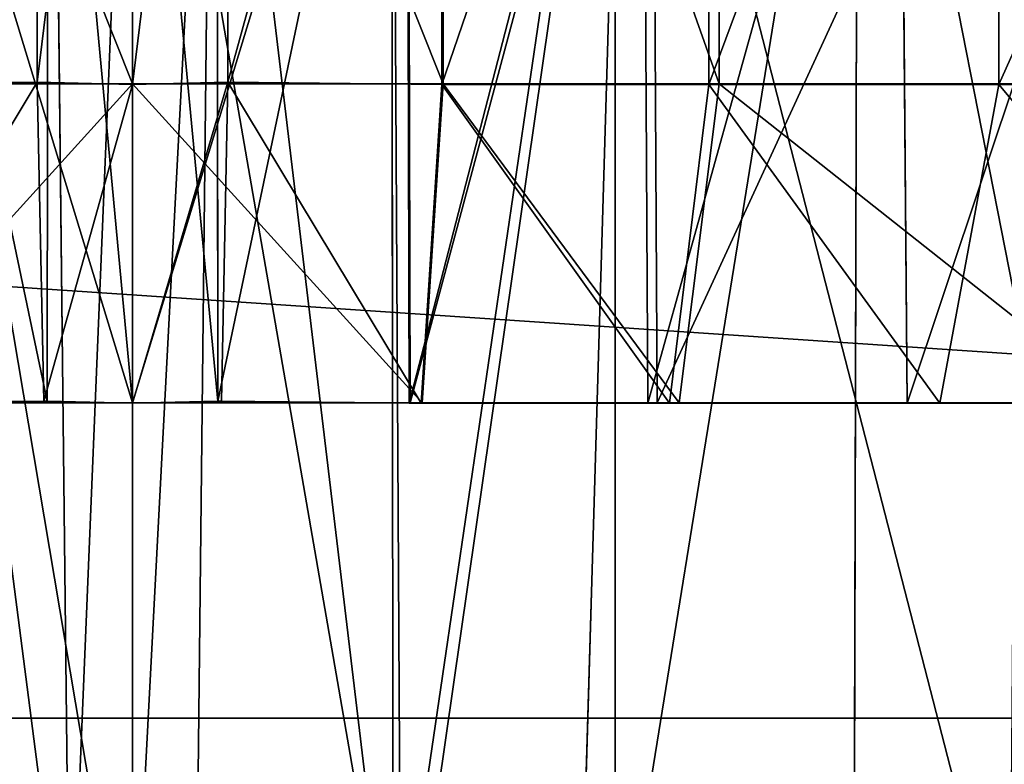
# Model space of a CAD drawing. Extents: x 0 to 35.8, y 0 to 27.5.
# Tile 99 of 256: x 20.391 to 20.879, y 0.9 to 1.269. Entities that reach past the tile are written whole.
import ezdxf

# ---------------------------------------------------------------- set-up
doc = ezdxf.new("R2010")
doc.units = 0
doc.header["$MEASUREMENT"] = 0
doc.layers.get('0').update_dxf_attribs({"color": 13, "linetype": 'CONTINUOUS'})
doc.layers.add('HDI8056C_KNOBS_-_3', color=252, linetype='CONTINUOUS')
doc.layers.add('RGM8058UC_-_BODY', color=252, linetype='CONTINUOUS')

# ---------------------------------------------------------------- blocks, each defined once
blk = doc.blocks.new('RGM8658UC_TRADECAD_V06_DXF')
at = {"layer": 'HDI8056C_KNOBS_-_3', "color": 0}
for p, q in [((20.3996, 1.6246, 4.1283), (20.3996, 1.2384, 4.1283)), ((20.3996, 1.6246, 4.1283), (20.3996, 1.2384, 4.1283)), ((20.4469, 1.6237, 1.7014), (20.4469, 1.2375, 1.7014)), ((20.4469, 1.6237, 1.7014), (20.4469, 1.2375, 1.7014)), ((20.4469, 1.2373, 4.1302), (20.4469, 1.6236, 4.1302)), ((20.4469, 1.2373, 4.1302), (20.4469, 1.6236, 4.1302)), ((20.4941, 1.2384, 4.1283), (20.4941, 1.6246, 4.1283)), ((20.4941, 1.2384, 4.1283), (20.4941, 1.6246, 4.1283)), ((20.6003, 1.2373, 4.1157), (20.6003, 1.6236, 4.1157)), ((20.6003, 1.2373, 4.1157), (20.6003, 1.6236, 4.1157)), ((20.6009, 1.2375, 1.7118), (20.6009, 1.6237, 1.7118)), ((20.6009, 1.2375, 1.7118), (20.6009, 1.6237, 1.7118)), ((20.7326, 1.2373, 4.0925), (20.7326, 1.6236, 4.0925)), ((20.7326, 1.2373, 4.0925), (20.7326, 1.6236, 4.0925)), ((20.7378, 1.2375, 1.7461), (20.7378, 1.6237, 1.7461)), ((20.7378, 1.2375, 1.7461), (20.7378, 1.6237, 1.7461)), ((20.8764, 1.2373, 4.047), (20.8764, 1.6236, 4.047)), ((20.8764, 1.2373, 4.047), (20.8764, 1.6236, 4.047)), ((20.4046, 1.0803, 4.0001), (20.405, 1.5282, 3.9894)), ((20.4046, 1.0803, 4.0001), (20.405, 1.5282, 3.9894)), ((20.4073, 1.5282, 3.9309), (20.4157, 0.7747, 3.9317)), ((20.4073, 1.5282, 3.9309), (20.4157, 0.7747, 3.9317)), ((20.4469, 1.5273, 1.8991), (20.4469, 0.7629, 1.8996)), ((20.4469, 1.5273, 1.8991), (20.4469, 0.7629, 1.8996)), ((20.4469, 1.0794, 1.8298), (20.4469, 1.5273, 1.8405)), ((20.4469, 1.0794, 1.8298), (20.4469, 1.5273, 1.8405)), ((20.4469, 0.7746, 3.9321), (20.4469, 1.5271, 3.9324)), ((20.4469, 0.7746, 3.9321), (20.4469, 1.5271, 3.9324)), ((20.4469, 1.5271, 3.9911), (20.4469, 1.0793, 4.0018)), ((20.4469, 1.5271, 3.9911), (20.4469, 1.0793, 4.0018)), ((20.4781, 0.7747, 3.9317), (20.4864, 1.5282, 3.9309)), ((20.4781, 0.7747, 3.9317), (20.4864, 1.5282, 3.9309)), ((20.4887, 1.5282, 3.9894), (20.4891, 1.0803, 4.0001)), ((20.4887, 1.5282, 3.9894), (20.4891, 1.0803, 4.0001)), ((20.5753, 1.5271, 3.9203), (20.5761, 0.7773, 3.9214)), ((20.5753, 1.5271, 3.9203), (20.5761, 0.7773, 3.9214)), ((20.5801, 0.7593, 1.9103), (20.5758, 1.5273, 1.9078)), ((20.5801, 0.7593, 1.9103), (20.5758, 1.5273, 1.9078)), ((20.5828, 1.5271, 3.9783), (20.5841, 1.0793, 3.9889)), ((20.5828, 1.5271, 3.9783), (20.5841, 1.0793, 3.9889)), ((20.5833, 1.5273, 1.8496), (20.5846, 1.0794, 1.839)), ((20.5833, 1.5273, 1.8496), (20.5846, 1.0794, 1.839)), ((20.6904, 1.5273, 1.9365), (20.6683, 0.7789, 1.9346)), ((20.6904, 1.5273, 1.9365), (20.6683, 0.7789, 1.9346)), ((20.6861, 0.7823, 3.9023), (20.6861, 1.5271, 3.9009)), ((20.6861, 0.7823, 3.9023), (20.6861, 1.5271, 3.9009)), ((20.6999, 1.5271, 3.9578), (20.7024, 1.0793, 3.9681)), ((20.6999, 1.5271, 3.9578), (20.7024, 1.0793, 3.9681)), ((20.7045, 1.5273, 1.88), (20.707, 1.0794, 1.8697)), ((20.7045, 1.5273, 1.88), (20.707, 1.0794, 1.8697)), ((20.8065, 1.5272, 3.8628), (20.8046, 0.7841, 3.865)), ((20.8065, 1.5272, 3.8628), (20.8046, 0.7841, 3.865)), ((20.8272, 1.5272, 3.9174), (20.831, 1.0793, 3.9274)), ((20.8272, 1.5272, 3.9174), (20.831, 1.0793, 3.9274)), ((20.4469, 1.2375, 1.7014), (20.2928, 1.2375, 1.7118)), ((20.4469, 1.2375, 1.7014), (20.2928, 1.2375, 1.7118)), ((20.2934, 1.2373, 4.1157), (20.3996, 1.2384, 4.1283)), ((20.2934, 1.2373, 4.1157), (20.3996, 1.2384, 4.1283)), ((20.3996, 1.2384, 4.1283), (20.4028, 1.0803, 4.0459)), ((20.3996, 1.2384, 4.1283), (20.4028, 1.0803, 4.0459)), ((20.3996, 1.2384, 4.1283), (20.4469, 1.2373, 4.1302)), ((20.3996, 1.2384, 4.1283), (20.4469, 1.2373, 4.1302)), ((20.4469, 1.2373, 4.1302), (20.4941, 1.2384, 4.1283)), ((20.4469, 1.2373, 4.1302), (20.4941, 1.2384, 4.1283)), ((20.6009, 1.2375, 1.7118), (20.4469, 1.2375, 1.7014)), ((20.4469, 1.2375, 1.7014), (20.4469, 1.0794, 1.784)), ((20.4469, 1.2375, 1.7014), (20.4469, 1.0794, 1.784)), ((20.6009, 1.2375, 1.7118), (20.4469, 1.2375, 1.7014)), ((20.4469, 1.0793, 4.0476), (20.4469, 1.2373, 4.1302)), ((20.4469, 1.0793, 4.0476), (20.4469, 1.2373, 4.1302)), ((20.4909, 1.0803, 4.0459), (20.4941, 1.2384, 4.1283)), ((20.4909, 1.0803, 4.0459), (20.4941, 1.2384, 4.1283)), ((20.4941, 1.2384, 4.1283), (20.6003, 1.2373, 4.1157)), ((20.4941, 1.2384, 4.1283), (20.6003, 1.2373, 4.1157)), ((20.5899, 1.0793, 4.0341), (20.6003, 1.2373, 4.1157)), ((20.5899, 1.0793, 4.0341), (20.6003, 1.2373, 4.1157)), ((20.5904, 1.0794, 1.7936), (20.6009, 1.2375, 1.7118)), ((20.5904, 1.0794, 1.7936), (20.6009, 1.2375, 1.7118)), ((20.6003, 1.2373, 4.1157), (20.7326, 1.2373, 4.0925)), ((20.6003, 1.2373, 4.1157), (20.7326, 1.2373, 4.0925)), ((20.7378, 1.2375, 1.7461), (20.6009, 1.2375, 1.7118)), ((20.7378, 1.2375, 1.7461), (20.6009, 1.2375, 1.7118)), ((20.7131, 1.0793, 4.0125), (20.7326, 1.2373, 4.0925)), ((20.7131, 1.0793, 4.0125), (20.7326, 1.2373, 4.0925)), ((20.718, 1.0794, 1.8256), (20.7378, 1.2375, 1.7461)), ((20.718, 1.0794, 1.8256), (20.7378, 1.2375, 1.7461)), ((20.7326, 1.2373, 4.0925), (20.8764, 1.2373, 4.047)), ((20.7326, 1.2373, 4.0925), (20.8764, 1.2373, 4.047)), ((20.9735, 1.2375, 1.8223), (20.7378, 1.2375, 1.7461)), ((20.9735, 1.2375, 1.8223), (20.7378, 1.2375, 1.7461)), ((20.8472, 1.0793, 3.97), (20.8764, 1.2373, 4.047)), ((20.8472, 1.0793, 3.97), (20.8764, 1.2373, 4.047)), ((20.8764, 1.2373, 4.047), (21.0499, 1.2373, 3.9608)), ((20.8764, 1.2373, 4.047), (21.0499, 1.2373, 3.9608)), ((20.4469, 1.0794, 1.784), (20.3033, 1.0794, 1.7936)), ((20.4469, 1.0794, 1.784), (20.3033, 1.0794, 1.7936)), ((20.3039, 1.0793, 4.0341), (20.4028, 1.0803, 4.0459)), ((20.3039, 1.0793, 4.0341), (20.4028, 1.0803, 4.0459)), ((20.4469, 1.0794, 1.8298), (20.3091, 1.0794, 1.839)), ((20.4469, 1.0794, 1.8298), (20.3091, 1.0794, 1.839)), ((20.3096, 1.0793, 3.9889), (20.4046, 1.0803, 4.0001)), ((20.3096, 1.0793, 3.9889), (20.4046, 1.0803, 4.0001)), ((20.4028, 1.0803, 4.0459), (20.4046, 1.0803, 4.0001)), ((20.4028, 1.0803, 4.0459), (20.4046, 1.0803, 4.0001)), ((20.4028, 1.0803, 4.0459), (20.4469, 1.0793, 4.0476)), ((20.4028, 1.0803, 4.0459), (20.4469, 1.0793, 4.0476)), ((20.4046, 1.0803, 4.0001), (20.4469, 1.0793, 4.0018)), ((20.4046, 1.0803, 4.0001), (20.4469, 1.0793, 4.0018)), ((20.4469, 1.0793, 4.0018), (20.4891, 1.0803, 4.0001)), ((20.4469, 1.0793, 4.0476), (20.4909, 1.0803, 4.0459)), ((20.4469, 1.0793, 4.0018), (20.4891, 1.0803, 4.0001)), ((20.4469, 1.0793, 4.0476), (20.4909, 1.0803, 4.0459)), ((20.5846, 1.0794, 1.839), (20.4469, 1.0794, 1.8298)), ((20.5904, 1.0794, 1.7936), (20.4469, 1.0794, 1.784)), ((20.4469, 1.0794, 1.784), (20.4469, 1.0794, 1.8298)), ((20.5846, 1.0794, 1.839), (20.4469, 1.0794, 1.8298)), ((20.4469, 1.0794, 1.784), (20.4469, 1.0794, 1.8298)), ((20.5904, 1.0794, 1.7936), (20.4469, 1.0794, 1.784)), ((20.4469, 1.0793, 4.0018), (20.4469, 1.0793, 4.0476)), ((20.4469, 1.0793, 4.0018), (20.4469, 1.0793, 4.0476)), ((20.4891, 1.0803, 4.0001), (20.5841, 1.0793, 3.9889)), ((20.4891, 1.0803, 4.0001), (20.4909, 1.0803, 4.0459)), ((20.4891, 1.0803, 4.0001), (20.5841, 1.0793, 3.9889)), ((20.4891, 1.0803, 4.0001), (20.4909, 1.0803, 4.0459)), ((20.4909, 1.0803, 4.0459), (20.5899, 1.0793, 4.0341)), ((20.4909, 1.0803, 4.0459), (20.5899, 1.0793, 4.0341)), ((20.5841, 1.0793, 3.9889), (20.7024, 1.0793, 3.9681)), ((20.5841, 1.0793, 3.9889), (20.5899, 1.0793, 4.0341)), ((20.5841, 1.0793, 3.9889), (20.7024, 1.0793, 3.9681)), ((20.5841, 1.0793, 3.9889), (20.5899, 1.0793, 4.0341)), ((20.707, 1.0794, 1.8697), (20.5846, 1.0794, 1.839)), ((20.5846, 1.0794, 1.839), (20.5904, 1.0794, 1.7936)), ((20.5846, 1.0794, 1.839), (20.5904, 1.0794, 1.7936)), ((20.707, 1.0794, 1.8697), (20.5846, 1.0794, 1.839)), ((20.5899, 1.0793, 4.0341), (20.7131, 1.0793, 4.0125)), ((20.5899, 1.0793, 4.0341), (20.7131, 1.0793, 4.0125)), ((20.718, 1.0794, 1.8256), (20.5904, 1.0794, 1.7936)), ((20.718, 1.0794, 1.8256), (20.5904, 1.0794, 1.7936)), ((20.7024, 1.0793, 3.9681), (20.831, 1.0793, 3.9274)), ((20.7024, 1.0793, 3.9681), (20.7131, 1.0793, 4.0125)), ((20.7024, 1.0793, 3.9681), (20.831, 1.0793, 3.9274)), ((20.7024, 1.0793, 3.9681), (20.7131, 1.0793, 4.0125)), ((20.9179, 1.0794, 1.9379), (20.707, 1.0794, 1.8697)), ((20.707, 1.0794, 1.8697), (20.718, 1.0794, 1.8256)), ((20.707, 1.0794, 1.8697), (20.718, 1.0794, 1.8256)), ((20.9179, 1.0794, 1.9379), (20.707, 1.0794, 1.8697)), ((20.7131, 1.0793, 4.0125), (20.8472, 1.0793, 3.97)), ((20.7131, 1.0793, 4.0125), (20.8472, 1.0793, 3.97)), ((20.9377, 1.0794, 1.8967), (20.718, 1.0794, 1.8256)), ((20.9377, 1.0794, 1.8967), (20.718, 1.0794, 1.8256)), ((20.831, 1.0793, 3.9274), (20.9861, 1.0793, 3.8504)), ((20.831, 1.0793, 3.9274), (20.8472, 1.0793, 3.97)), ((20.831, 1.0793, 3.9274), (20.9861, 1.0793, 3.8504)), ((20.831, 1.0793, 3.9274), (20.8472, 1.0793, 3.97)), ((20.8472, 1.0793, 3.97), (21.0089, 1.0793, 3.8898)), ((20.8472, 1.0793, 3.97), (21.0089, 1.0793, 3.8898))]:
    blk.add_line(p, q, dxfattribs=at)
at = {"layer": 'RGM8058UC_-_BODY', "color": 0}
for p, q in [((12.2007, 0.9231, 5.9479), (23.5753, 0.9231, 5.9479)), ((23.5753, 0.9231, 7.4867), (12.2007, 0.9231, 7.4867)), ((23.5753, 0.9231, 7.4867), (12.2007, 0.9231, 7.4867)), ((12.2007, 0.9231, 5.9479), (23.5753, 0.9231, 5.9479))]:
    blk.add_line(p, q, dxfattribs=at)
at = {"layer": 'HDI8056C_KNOBS_-_3', "color": 252}
mesh = blk.add_polyface(dxfattribs=at)
corners = [(20.4469, 1.2375, 1.7014), (20.2928, 1.6237, 1.7118), (20.2928, 1.2375, 1.7118), (20.4469, 1.6237, 1.7014)]
mesh.append_faces([[corners[k] for k in face] for face in [(0, 1, 2), (1, 0, 3)]], dxfattribs={"vtx0": -1, "color": 252})
mesh = blk.add_polyface(dxfattribs=at)
corners = [(20.3996, 1.6246, 4.1283), (20.2934, 1.2373, 4.1157), (20.2934, 1.6236, 4.1157), (20.3996, 1.2384, 4.1283)]
mesh.append_faces([[corners[k] for k in face] for face in [(0, 1, 2), (1, 0, 3)]], dxfattribs={"vtx0": -1, "color": 252})
mesh = blk.add_polyface(dxfattribs=at)
corners = [(20.4469, 1.6236, 4.1302), (20.3996, 1.2384, 4.1283), (20.3996, 1.6246, 4.1283), (20.4469, 1.2373, 4.1302)]
mesh.append_faces([[corners[k] for k in face] for face in [(0, 1, 2), (1, 0, 3)]], dxfattribs={"vtx0": -1, "color": 252})
mesh = blk.add_polyface(dxfattribs=at)
corners = [(20.4941, 1.6246, 4.1283), (20.4469, 1.2373, 4.1302), (20.4469, 1.6236, 4.1302), (20.4941, 1.2384, 4.1283)]
mesh.append_faces([[corners[k] for k in face] for face in [(0, 1, 2), (1, 0, 3)]], dxfattribs={"vtx0": -1, "color": 252})
mesh = blk.add_polyface(dxfattribs=at)
corners = [(20.6009, 1.2375, 1.7118), (20.4469, 1.6237, 1.7014), (20.4469, 1.2375, 1.7014), (20.6009, 1.6237, 1.7118)]
mesh.append_faces([[corners[k] for k in face] for face in [(0, 1, 2), (1, 0, 3)]], dxfattribs={"vtx0": -1, "color": 252})
mesh = blk.add_polyface(dxfattribs=at)
corners = [(20.6003, 1.6236, 4.1157), (20.4941, 1.2384, 4.1283), (20.4941, 1.6246, 4.1283), (20.6003, 1.2373, 4.1157)]
mesh.append_faces([[corners[k] for k in face] for face in [(0, 1, 2), (1, 0, 3)]], dxfattribs={"vtx0": -1, "color": 252})
mesh = blk.add_polyface(dxfattribs=at)
corners = [(20.7326, 1.6236, 4.0925), (20.6003, 1.2373, 4.1157), (20.6003, 1.6236, 4.1157), (20.7326, 1.2373, 4.0925)]
mesh.append_faces([[corners[k] for k in face] for face in [(0, 1, 2), (1, 0, 3)]], dxfattribs={"vtx0": -1, "color": 252})
mesh = blk.add_polyface(dxfattribs=at)
corners = [(20.7378, 1.2375, 1.7461), (20.6009, 1.6237, 1.7118), (20.6009, 1.2375, 1.7118), (20.7378, 1.6237, 1.7461)]
mesh.append_faces([[corners[k] for k in face] for face in [(0, 1, 2), (1, 0, 3)]], dxfattribs={"vtx0": -1, "color": 252})
mesh = blk.add_polyface(dxfattribs=at)
corners = [(20.8764, 1.6236, 4.047), (20.7326, 1.2373, 4.0925), (20.7326, 1.6236, 4.0925), (20.8764, 1.2373, 4.047)]
mesh.append_faces([[corners[k] for k in face] for face in [(0, 1, 2), (1, 0, 3)]], dxfattribs={"vtx0": -1, "color": 252})
mesh = blk.add_polyface(dxfattribs=at)
corners = [(20.9735, 1.2375, 1.8223), (20.7378, 1.6237, 1.7461), (20.7378, 1.2375, 1.7461), (20.9735, 1.6237, 1.8223)]
mesh.append_faces([[corners[k] for k in face] for face in [(0, 1, 2), (1, 0, 3)]], dxfattribs={"vtx0": -1, "color": 252})
mesh = blk.add_polyface(dxfattribs=at)
corners = [(21.0499, 1.6236, 3.9608), (20.8764, 1.2373, 4.047), (20.8764, 1.6236, 4.047), (21.0499, 1.2373, 3.9608)]
mesh.append_faces([[corners[k] for k in face] for face in [(0, 1, 2), (1, 0, 3)]], dxfattribs={"vtx0": -1, "color": 252})
mesh = blk.add_polyface(dxfattribs=at)
corners = [(20.3105, 1.5273, 1.8496), (20.4469, 1.0794, 1.8298), (20.3091, 1.0794, 1.839), (20.4469, 1.5273, 1.8405)]
mesh.append_faces([[corners[k] for k in face] for face in [(0, 1, 2), (1, 0, 3)]], dxfattribs={"vtx0": -1, "color": 252})
mesh = blk.add_polyface(dxfattribs=at)
corners = [(20.4046, 1.0803, 4.0001), (20.311, 1.5271, 3.9783), (20.3096, 1.0793, 3.9889), (20.405, 1.5282, 3.9894)]
mesh.append_faces([[corners[k] for k in face] for face in [(0, 1, 2), (1, 0, 3)]], dxfattribs={"vtx0": -1, "color": 252})
mesh = blk.add_polyface(dxfattribs=at)
corners = [(20.4469, 0.7629, 1.8996), (20.3179, 1.5273, 1.9078), (20.3137, 0.7593, 1.9103), (20.4469, 1.5273, 1.8991)]
mesh.append_faces([[corners[k] for k in face] for face in [(0, 1, 2), (1, 0, 3)]], dxfattribs={"vtx0": -1, "color": 252})
mesh = blk.add_polyface(dxfattribs=at)
corners = [(20.3184, 1.5271, 3.9203), (20.4157, 0.7747, 3.9317), (20.3177, 0.7773, 3.9214), (20.4073, 1.5282, 3.9309)]
mesh.append_faces([[corners[k] for k in face] for face in [(0, 1, 2), (1, 0, 3)]], dxfattribs={"vtx0": -1, "color": 252})
mesh = blk.add_polyface(dxfattribs=at)
corners = [(20.4469, 1.0793, 4.0018), (20.405, 1.5282, 3.9894), (20.4046, 1.0803, 4.0001), (20.4469, 1.5271, 3.9911)]
mesh.append_faces([[corners[k] for k in face] for face in [(0, 1, 2), (1, 0, 3)]], dxfattribs={"vtx0": -1, "color": 252})
mesh = blk.add_polyface(dxfattribs=at)
corners = [(20.4469, 1.5271, 3.9324), (20.4157, 0.7747, 3.9317), (20.4073, 1.5282, 3.9309), (20.4469, 0.7746, 3.9321)]
mesh.append_faces([[corners[k] for k in face] for face in [(0, 1, 2), (1, 0, 3)]], dxfattribs={"vtx0": -1, "color": 252})
mesh = blk.add_polyface(dxfattribs=at)
corners = [(20.4864, 1.5282, 3.9309), (20.4469, 0.7746, 3.9321), (20.4469, 1.5271, 3.9324), (20.4781, 0.7747, 3.9317)]
mesh.append_faces([[corners[k] for k in face] for face in [(0, 1, 2), (1, 0, 3)]], dxfattribs={"vtx0": -1, "color": 252})
mesh = blk.add_polyface(dxfattribs=at)
corners = [(20.4891, 1.0803, 4.0001), (20.4469, 1.5271, 3.9911), (20.4469, 1.0793, 4.0018), (20.4887, 1.5282, 3.9894)]
mesh.append_faces([[corners[k] for k in face] for face in [(0, 1, 2), (1, 0, 3)]], dxfattribs={"vtx0": -1, "color": 252})
mesh = blk.add_polyface(dxfattribs=at)
corners = [(20.5801, 0.7593, 1.9103), (20.4469, 1.5273, 1.8991), (20.4469, 0.7629, 1.8996), (20.5758, 1.5273, 1.9078)]
mesh.append_faces([[corners[k] for k in face] for face in [(0, 1, 2), (1, 0, 3)]], dxfattribs={"vtx0": -1, "color": 252})
mesh = blk.add_polyface(dxfattribs=at)
corners = [(20.5833, 1.5273, 1.8496), (20.4469, 1.0794, 1.8298), (20.4469, 1.5273, 1.8405), (20.5846, 1.0794, 1.839)]
mesh.append_faces([[corners[k] for k in face] for face in [(0, 1, 2), (1, 0, 3)]], dxfattribs={"vtx0": -1, "color": 252})
mesh = blk.add_polyface(dxfattribs=at)
corners = [(20.4864, 1.5282, 3.9309), (20.5761, 0.7773, 3.9214), (20.4781, 0.7747, 3.9317), (20.5753, 1.5271, 3.9203)]
mesh.append_faces([[corners[k] for k in face] for face in [(0, 1, 2), (1, 0, 3)]], dxfattribs={"vtx0": -1, "color": 252})
mesh = blk.add_polyface(dxfattribs=at)
corners = [(20.4891, 1.0803, 4.0001), (20.5828, 1.5271, 3.9783), (20.4887, 1.5282, 3.9894), (20.5841, 1.0793, 3.9889)]
mesh.append_faces([[corners[k] for k in face] for face in [(0, 1, 2), (1, 0, 3)]], dxfattribs={"vtx0": -1, "color": 252})
mesh = blk.add_polyface(dxfattribs=at)
corners = [(20.6861, 1.5271, 3.9009), (20.5761, 0.7773, 3.9214), (20.5753, 1.5271, 3.9203), (20.6861, 0.7823, 3.9023)]
mesh.append_faces([[corners[k] for k in face] for face in [(0, 1, 2), (1, 0, 3)]], dxfattribs={"vtx0": -1, "color": 252})
mesh = blk.add_polyface(dxfattribs=at)
corners = [(20.5801, 0.7593, 1.9103), (20.6904, 1.5273, 1.9365), (20.5758, 1.5273, 1.9078), (20.6683, 0.7789, 1.9346)]
mesh.append_faces([[corners[k] for k in face] for face in [(0, 1, 2), (1, 0, 3)]], dxfattribs={"vtx0": -1, "color": 252})
mesh = blk.add_polyface(dxfattribs=at)
corners = [(20.5841, 1.0793, 3.9889), (20.6999, 1.5271, 3.9578), (20.5828, 1.5271, 3.9783), (20.7024, 1.0793, 3.9681)]
mesh.append_faces([[corners[k] for k in face] for face in [(0, 1, 2), (1, 0, 3)]], dxfattribs={"vtx0": -1, "color": 252})
mesh = blk.add_polyface(dxfattribs=at)
corners = [(20.7045, 1.5273, 1.88), (20.5846, 1.0794, 1.839), (20.5833, 1.5273, 1.8496), (20.707, 1.0794, 1.8697)]
mesh.append_faces([[corners[k] for k in face] for face in [(0, 1, 2), (1, 0, 3)]], dxfattribs={"vtx0": -1, "color": 252})
mesh = blk.add_polyface(dxfattribs=at)
corners = [(20.8819, 0.7841, 1.9996), (20.6904, 1.5273, 1.9365), (20.6683, 0.7789, 1.9346), (20.8878, 1.5273, 2.0004)]
mesh.append_faces([[corners[k] for k in face] for face in [(0, 1, 2), (1, 0, 3)]], dxfattribs={"vtx0": -1, "color": 252})
mesh = blk.add_polyface(dxfattribs=at)
corners = [(20.8065, 1.5272, 3.8628), (20.6861, 0.7823, 3.9023), (20.6861, 1.5271, 3.9009), (20.8046, 0.7841, 3.865)]
mesh.append_faces([[corners[k] for k in face] for face in [(0, 1, 2), (1, 0, 3)]], dxfattribs={"vtx0": -1, "color": 252})
mesh = blk.add_polyface(dxfattribs=at)
corners = [(20.7024, 1.0793, 3.9681), (20.8272, 1.5272, 3.9174), (20.6999, 1.5271, 3.9578), (20.831, 1.0793, 3.9274)]
mesh.append_faces([[corners[k] for k in face] for face in [(0, 1, 2), (1, 0, 3)]], dxfattribs={"vtx0": -1, "color": 252})
mesh = blk.add_polyface(dxfattribs=at)
corners = [(20.9132, 1.5273, 1.9475), (20.707, 1.0794, 1.8697), (20.7045, 1.5273, 1.88), (20.9179, 1.0794, 1.9379)]
mesh.append_faces([[corners[k] for k in face] for face in [(0, 1, 2), (1, 0, 3)]], dxfattribs={"vtx0": -1, "color": 252})
mesh = blk.add_polyface(dxfattribs=at)
corners = [(20.8065, 1.5272, 3.8628), (20.9526, 0.7841, 3.7921), (20.8046, 0.7841, 3.865), (20.9517, 1.5272, 3.7907)]
mesh.append_faces([[corners[k] for k in face] for face in [(0, 1, 2), (1, 0, 3)]], dxfattribs={"vtx0": -1, "color": 252})
mesh = blk.add_polyface(dxfattribs=at)
corners = [(20.831, 1.0793, 3.9274), (20.9808, 1.5272, 3.8411), (20.8272, 1.5272, 3.9174), (20.9861, 1.0793, 3.8504)]
mesh.append_faces([[corners[k] for k in face] for face in [(0, 1, 2), (1, 0, 3)]], dxfattribs={"vtx0": -1, "color": 252})
mesh = blk.add_polyface(dxfattribs=at)
corners = [(20.3033, 1.0794, 1.7936), (20.4469, 1.2375, 1.7014), (20.2928, 1.2375, 1.7118), (20.4469, 1.0794, 1.784)]
mesh.append_faces([[corners[k] for k in face] for face in [(0, 1, 2), (1, 0, 3)]], dxfattribs={"vtx0": -1, "color": 252})
mesh = blk.add_polyface(dxfattribs=at)
corners = [(20.3996, 1.2384, 4.1283), (20.3039, 1.0793, 4.0341), (20.2934, 1.2373, 4.1157), (20.4028, 1.0803, 4.0459)]
mesh.append_faces([[corners[k] for k in face] for face in [(0, 1, 2), (1, 0, 3)]], dxfattribs={"vtx0": -1, "color": 252})
mesh = blk.add_polyface(dxfattribs=at)
corners = [(20.4469, 1.2373, 4.1302), (20.4028, 1.0803, 4.0459), (20.3996, 1.2384, 4.1283), (20.4469, 1.0793, 4.0476)]
mesh.append_faces([[corners[k] for k in face] for face in [(0, 1, 2), (1, 0, 3)]], dxfattribs={"vtx0": -1, "color": 252})
mesh = blk.add_polyface(dxfattribs=at)
corners = [(20.4941, 1.2384, 4.1283), (20.4469, 1.0793, 4.0476), (20.4469, 1.2373, 4.1302), (20.4909, 1.0803, 4.0459)]
mesh.append_faces([[corners[k] for k in face] for face in [(0, 1, 2), (1, 0, 3)]], dxfattribs={"vtx0": -1, "color": 252})
mesh = blk.add_polyface(dxfattribs=at)
corners = [(20.5904, 1.0794, 1.7936), (20.4469, 1.2375, 1.7014), (20.4469, 1.0794, 1.784), (20.6009, 1.2375, 1.7118)]
mesh.append_faces([[corners[k] for k in face] for face in [(0, 1, 2), (1, 0, 3)]], dxfattribs={"vtx0": -1, "color": 252})
mesh = blk.add_polyface(dxfattribs=at)
corners = [(20.4941, 1.2384, 4.1283), (20.5899, 1.0793, 4.0341), (20.4909, 1.0803, 4.0459), (20.6003, 1.2373, 4.1157)]
mesh.append_faces([[corners[k] for k in face] for face in [(0, 1, 2), (1, 0, 3)]], dxfattribs={"vtx0": -1, "color": 252})
mesh = blk.add_polyface(dxfattribs=at)
corners = [(20.6003, 1.2373, 4.1157), (20.7131, 1.0793, 4.0125), (20.5899, 1.0793, 4.0341), (20.7326, 1.2373, 4.0925)]
mesh.append_faces([[corners[k] for k in face] for face in [(0, 1, 2), (1, 0, 3)]], dxfattribs={"vtx0": -1, "color": 252})
mesh = blk.add_polyface(dxfattribs=at)
corners = [(20.718, 1.0794, 1.8256), (20.6009, 1.2375, 1.7118), (20.5904, 1.0794, 1.7936), (20.7378, 1.2375, 1.7461)]
mesh.append_faces([[corners[k] for k in face] for face in [(0, 1, 2), (1, 0, 3)]], dxfattribs={"vtx0": -1, "color": 252})
mesh = blk.add_polyface(dxfattribs=at)
corners = [(20.7326, 1.2373, 4.0925), (20.8472, 1.0793, 3.97), (20.7131, 1.0793, 4.0125), (20.8764, 1.2373, 4.047)]
mesh.append_faces([[corners[k] for k in face] for face in [(0, 1, 2), (1, 0, 3)]], dxfattribs={"vtx0": -1, "color": 252})
mesh = blk.add_polyface(dxfattribs=at)
corners = [(20.9377, 1.0794, 1.8967), (20.7378, 1.2375, 1.7461), (20.718, 1.0794, 1.8256), (20.9735, 1.2375, 1.8223)]
mesh.append_faces([[corners[k] for k in face] for face in [(0, 1, 2), (1, 0, 3)]], dxfattribs={"vtx0": -1, "color": 252})
mesh = blk.add_polyface(dxfattribs=at)
corners = [(20.8764, 1.2373, 4.047), (21.0089, 1.0793, 3.8898), (20.8472, 1.0793, 3.97), (21.0499, 1.2373, 3.9608)]
mesh.append_faces([[corners[k] for k in face] for face in [(0, 1, 2), (1, 0, 3)]], dxfattribs={"vtx0": -1, "color": 252})
mesh = blk.add_polyface(dxfattribs=at)
corners = [(20.3033, 1.0794, 1.7936), (20.4469, 1.0794, 1.8298), (20.4469, 1.0794, 1.784), (20.3091, 1.0794, 1.839)]
mesh.append_faces([[corners[k] for k in face] for face in [(0, 1, 2), (1, 0, 3)]], dxfattribs={"vtx0": -1, "color": 252})
mesh = blk.add_polyface(dxfattribs=at)
corners = [(20.3039, 1.0793, 4.0341), (20.4046, 1.0803, 4.0001), (20.3096, 1.0793, 3.9889), (20.4028, 1.0803, 4.0459)]
mesh.append_faces([[corners[k] for k in face] for face in [(0, 1, 2), (1, 0, 3)]], dxfattribs={"vtx0": -1, "color": 252})
mesh = blk.add_polyface(dxfattribs=at)
corners = [(20.4028, 1.0803, 4.0459), (20.4469, 1.0793, 4.0018), (20.4046, 1.0803, 4.0001), (20.4469, 1.0793, 4.0476)]
mesh.append_faces([[corners[k] for k in face] for face in [(0, 1, 2), (1, 0, 3)]], dxfattribs={"vtx0": -1, "color": 252})
mesh = blk.add_polyface(dxfattribs=at)
corners = [(20.4469, 1.0793, 4.0018), (20.4909, 1.0803, 4.0459), (20.4891, 1.0803, 4.0001), (20.4469, 1.0793, 4.0476)]
mesh.append_faces([[corners[k] for k in face] for face in [(0, 1, 2), (1, 0, 3)]], dxfattribs={"vtx0": -1, "color": 252})
mesh = blk.add_polyface(dxfattribs=at)
corners = [(20.4469, 1.0794, 1.8298), (20.5904, 1.0794, 1.7936), (20.4469, 1.0794, 1.784), (20.5846, 1.0794, 1.839)]
mesh.append_faces([[corners[k] for k in face] for face in [(0, 1, 2), (1, 0, 3)]], dxfattribs={"vtx0": -1, "color": 252})
mesh = blk.add_polyface(dxfattribs=at)
corners = [(20.4891, 1.0803, 4.0001), (20.5899, 1.0793, 4.0341), (20.5841, 1.0793, 3.9889), (20.4909, 1.0803, 4.0459)]
mesh.append_faces([[corners[k] for k in face] for face in [(0, 1, 2), (1, 0, 3)]], dxfattribs={"vtx0": -1, "color": 252})
mesh = blk.add_polyface(dxfattribs=at)
corners = [(20.5841, 1.0793, 3.9889), (20.7131, 1.0793, 4.0125), (20.7024, 1.0793, 3.9681), (20.5899, 1.0793, 4.0341)]
mesh.append_faces([[corners[k] for k in face] for face in [(0, 1, 2), (1, 0, 3)]], dxfattribs={"vtx0": -1, "color": 252})
mesh = blk.add_polyface(dxfattribs=at)
corners = [(20.5846, 1.0794, 1.839), (20.718, 1.0794, 1.8256), (20.5904, 1.0794, 1.7936), (20.707, 1.0794, 1.8697)]
mesh.append_faces([[corners[k] for k in face] for face in [(0, 1, 2), (1, 0, 3)]], dxfattribs={"vtx0": -1, "color": 252})
mesh = blk.add_polyface(dxfattribs=at)
corners = [(20.7024, 1.0793, 3.9681), (20.8472, 1.0793, 3.97), (20.831, 1.0793, 3.9274), (20.7131, 1.0793, 4.0125)]
mesh.append_faces([[corners[k] for k in face] for face in [(0, 1, 2), (1, 0, 3)]], dxfattribs={"vtx0": -1, "color": 252})
mesh = blk.add_polyface(dxfattribs=at)
corners = [(20.707, 1.0794, 1.8697), (20.9377, 1.0794, 1.8967), (20.718, 1.0794, 1.8256), (20.9179, 1.0794, 1.9379)]
mesh.append_faces([[corners[k] for k in face] for face in [(0, 1, 2), (1, 0, 3)]], dxfattribs={"vtx0": -1, "color": 252})
mesh = blk.add_polyface(dxfattribs=at)
corners = [(20.831, 1.0793, 3.9274), (21.0089, 1.0793, 3.8898), (20.9861, 1.0793, 3.8504), (20.8472, 1.0793, 3.97)]
mesh.append_faces([[corners[k] for k in face] for face in [(0, 1, 2), (1, 0, 3)]], dxfattribs={"vtx0": -1, "color": 252})
at = {"layer": 'RGM8058UC_-_BODY', "color": 252}
mesh = blk.add_polyface(dxfattribs=at)
corners = [(23.5753, 0.9231, 5.9479), (12.2007, 1.6858, 5.9479), (12.2007, 0.9231, 5.9479), (23.5753, 1.6858, 5.9479)]
mesh.append_faces([[corners[k] for k in face] for face in [(0, 1, 2), (1, 0, 3)]], dxfattribs={"vtx0": -1, "color": 252})
mesh = blk.add_polyface(dxfattribs=at)
corners = [(23.5753, 1.6858, 7.4867), (12.2007, 0.9231, 7.4867), (12.2007, 1.6858, 7.4867), (23.5753, 0.9231, 7.4867)]
mesh.append_faces([[corners[k] for k in face] for face in [(0, 1, 2), (1, 0, 3)]], dxfattribs={"vtx0": -1, "color": 252})
mesh = blk.add_polyface(dxfattribs=at)
corners = [(12.2007, 0.9231, 7.4867), (23.5753, 0.9231, 5.9479), (12.2007, 0.9231, 5.9479), (23.5753, 0.9231, 7.4867)]
mesh.append_faces([[corners[k] for k in face] for face in [(0, 1, 2), (1, 0, 3)]], dxfattribs={"vtx0": -1, "color": 252})

msp = doc.modelspace()

# ---------------------------------------------------------------- block references
at = {"color": 0}
msp.add_blockref('RGM8658UC_TRADECAD_V06_DXF', (0, 0), dxfattribs=at)

doc.saveas('drawing.dxf')
